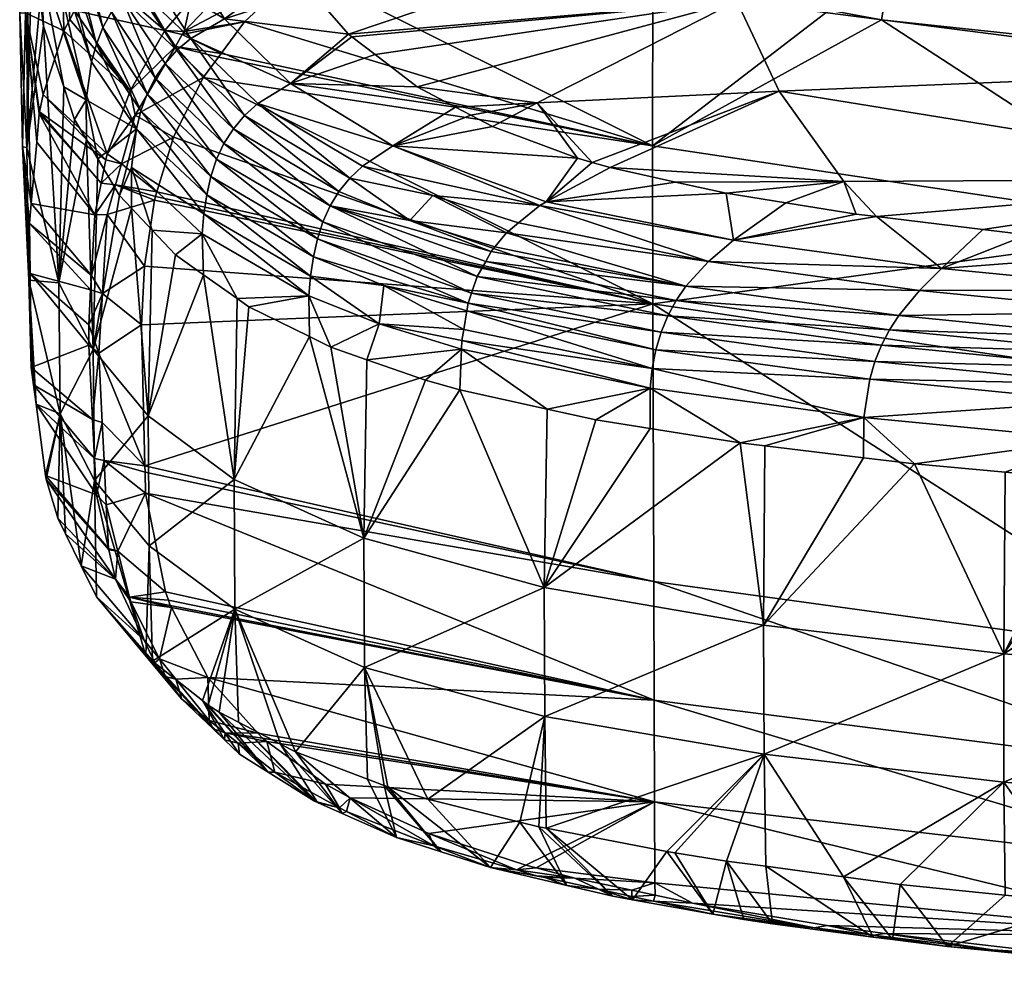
# Model space of a CAD drawing. Extents: x -0.062 to 0.062, y -0.087 to 0.004.
# Tile 1 of 256: x -0.062 to -0.039, y -0.087 to -0.064. Entities that reach past the tile are written whole.
import ezdxf

# ---------------------------------------------------------------- set-up
doc = ezdxf.new("R2010")
doc.units = 0
doc.layers.add('mesh', color=7, linetype='CONTINUOUS')

msp = doc.modelspace()

# ---------------------------------------------------------------- meshes
at = {"layer": 'mesh'}
mesh = msp.add_polyface(dxfattribs=at)
corners = [(-0.026848, -0.052405, -0.079492), (-0.026848, -0.066271, -0.069419), (-0.026848, -0.067676, -0.071712), (-0.026848, -0.069333, -0.076811), (-0.026848, -0.069544, -0.079492), (-0.026848, -0.068705, -0.074196), (-0.026848, -0.068705, -0.084789), (-0.026848, -0.067676, -0.087273), (-0.026848, -0.069333, -0.082174), (-0.026831, -0.066375, -0.069343), (-0.026831, -0.067791, -0.071653), (-0.026831, -0.068828, -0.074157), (-0.026831, -0.06946, -0.076791), (-0.026831, -0.069673, -0.079492), (-0.026831, -0.06946, -0.082194), (-0.026831, -0.068828, -0.084828), (-0.018392, -0.063733, 0.092376), (-0.028902, -0.062897, 0.092508), (-0.030201, -0.064166, 0.096352), (-0.026452, -0.060687, 0.085611), (-0.027241, -0.060629, 0.085701), (-0.026064, -0.060716, 0.085567), (-0.031774, -0.060283, 0.086433), (-0.041539, -0.064127, 0.100682), (-0.041291, -0.062692, 0.096652), (-0.042776, -0.063902, 0.100752), (-0.033933, -0.064944, 0.100428), (-0.031169, -0.065241, 0.100336), (-0.039342, -0.061508, 0.092728), (-0.036139, -0.059973, 0.087457), (-0.04166, -0.068791, 0.196511), (-0.039139, -0.069094, 0.197727), (-0.040118, -0.070019, 0.199449), (-0.045044, -0.069346, 0.196821), (-0.034946, -0.070526, 0.201429), (-0.034185, -0.069571, 0.199652), (-0.033424, -0.069639, 0.199929), (-0.038089, -0.06922, 0.198234), (-0.043962, -0.065819, 0.188842), (-0.032135, -0.065333, 0.190768), (-0.031127, -0.067898, 0.196562), (-0.030071, -0.069857, 0.200815), (-0.029054, -0.069923, 0.201084), (-0.042141, -0.068733, 0.19628), (-0.042428, -0.067963, 0.194424), (-0.044968, -0.063684, 0.183118), (-0.045601, -0.06158, 0.177319), (-0.033203, -0.06037, 0.178953), (-0.027994, -0.069992, 0.201365), (-0.019534, -0.067794, 0.197613), (-0.020568, -0.059608, 0.179818), (-0.033948, -0.069067, 0.112013), (-0.046966, -0.067111, 0.112512), (-0.02093, -0.070196, 0.11172), (-0.026848, -0.064524, -0.067374), (-0.026848, -0.066271, -0.089566), (-0.026848, -0.064524, -0.091611)]
mesh.append_faces([[corners[k] for k in face] for face in [(0, 1, 2, 2), (0, 3, 4, 4), (0, 5, 3, 3), (0, 6, 7, 7), (0, 8, 6, 6), (9, 2, 1, 1), (10, 5, 2, 2), (11, 3, 5, 5), (12, 4, 3, 3), (13, 8, 4, 4), (14, 6, 8, 8), (15, 7, 6, 6), (16, 17, 18, 18), (17, 19, 20, 20), (17, 21, 19, 19), (20, 22, 17, 17), (23, 24, 25, 25), (26, 27, 18, 18), (28, 17, 29, 29), (28, 18, 17, 17), (24, 18, 28, 28), (24, 26, 18, 18), (23, 26, 24, 24), (30, 31, 32, 32), (33, 30, 32, 32), (34, 35, 36, 36), (32, 37, 35, 35), (31, 37, 32, 32), (38, 39, 40, 40), (37, 40, 35, 35), (37, 31, 40, 40), (40, 36, 35, 35), (40, 41, 36, 36), (42, 41, 40, 40), (30, 43, 44, 44), (40, 44, 38, 38), (40, 30, 44, 44), (31, 30, 40, 40), (45, 46, 47, 47), (40, 48, 42, 42), (39, 49, 40, 40), (45, 39, 38, 38), (47, 39, 45, 45), (47, 50, 39, 39), (27, 26, 51, 51), (51, 23, 52, 52), (26, 23, 51, 51), (53, 27, 51, 51), (0, 54, 1, 1), (0, 55, 56, 56)]])
mesh = msp.add_polyface(dxfattribs=at)
corners = [(-0.052143, -0.060059, 0.095568), (-0.051234, -0.060856, 0.097047), (-0.050123, -0.060488, 0.095471), (-0.052366, -0.060118, 0.095826), (-0.05216, -0.061162, 0.09836), (-0.05372, -0.061911, 0.101372), (-0.05429, -0.06179, 0.10141), (-0.054859, -0.061668, 0.101448), (-0.05548, -0.061532, 0.10149), (-0.05517, -0.0616, 0.101469), (-0.041291, -0.062692, 0.096652), (-0.049809, -0.060414, 0.095116), (-0.049451, -0.060329, 0.094713), (-0.039342, -0.061508, 0.092728), (-0.04753, -0.060021, 0.092968), (-0.047049, -0.059944, 0.09253), (-0.046959, -0.063141, 0.100989), (-0.042776, -0.063902, 0.100752), (-0.050757, -0.066658, 0.188504), (-0.049697, -0.066095, 0.187452), (-0.048738, -0.067407, 0.191194), (-0.051271, -0.066386, 0.187547), (-0.044968, -0.063684, 0.183118), (-0.053536, -0.064953, 0.182518), (-0.054091, -0.064527, 0.181029), (-0.052543, -0.065714, 0.185178), (-0.051631, -0.066196, 0.186876), (-0.045601, -0.06158, 0.177319), (-0.055061, -0.063442, 0.177233), (-0.055504, -0.062932, 0.175448), (-0.054169, -0.064467, 0.18082), (-0.046207, -0.057507, 0.165636), (-0.056077, -0.061906, 0.17183), (-0.056547, -0.061064, 0.168863), (-0.043962, -0.065819, 0.188842), (-0.047968, -0.067628, 0.19201), (-0.048394, -0.067505, 0.191558), (-0.042428, -0.067963, 0.194424), (-0.055544, -0.065637, 0.183222), (-0.053119, -0.067116, 0.188534), (-0.04948, -0.068441, 0.193304), (-0.049636, -0.068525, 0.193437), (-0.053839, -0.067597, 0.189026), (-0.055313, -0.062942, 0.105435), (-0.05663, -0.064174, 0.110196), (-0.046966, -0.067111, 0.112512), (-0.057185, -0.064923, 0.113067), (-0.041539, -0.064127, 0.100682), (-0.046956, -0.07086, 0.124922), (-0.057611, -0.065498, 0.115274), (-0.053937, -0.062025, 0.101836)]
mesh.append_faces([[corners[k] for k in face] for face in [(0, 1, 2, 2), (3, 4, 1, 1), (3, 5, 4, 4), (6, 5, 3, 3), (3, 7, 6, 6), (8, 9, 3, 3), (2, 1, 10, 10), (10, 11, 2, 2), (10, 12, 11, 11), (13, 12, 10, 10), (13, 14, 12, 12), (15, 14, 13, 13), (16, 4, 5, 5), (16, 1, 4, 4), (17, 1, 16, 16), (17, 10, 1, 1), (18, 19, 20, 20), (18, 21, 19, 19), (22, 23, 24, 24), (22, 25, 23, 23), (19, 25, 22, 22), (19, 26, 25, 25), (21, 26, 19, 19), (27, 28, 29, 29), (27, 30, 28, 28), (31, 32, 33, 33), (29, 32, 27, 27), (34, 35, 36, 36), (34, 37, 35, 35), (22, 30, 27, 27), (24, 30, 22, 22), (19, 36, 20, 20), (19, 34, 36, 36), (22, 34, 19, 19), (38, 23, 25, 25), (39, 18, 20, 20), (39, 21, 18, 18), (26, 21, 39, 39), (40, 39, 20, 20), (41, 42, 39, 39), (38, 26, 39, 39), (25, 26, 38, 38), (43, 44, 45, 45), (44, 46, 45, 45), (45, 16, 43, 43), (45, 17, 16, 16), (47, 17, 45, 45), (48, 45, 49, 49), (16, 50, 43, 43), (5, 50, 16, 16)]])
mesh = msp.add_polyface(dxfattribs=at)
corners = [(-0.058106, -0.064478, 0.112393), (-0.05663, -0.064174, 0.110196), (-0.058065, -0.064408, 0.112124), (-0.058269, -0.064757, 0.113467), (-0.057185, -0.064923, 0.113067), (-0.061752, -0.061592, 0.154224), (-0.061661, -0.062275, 0.156622), (-0.061787, -0.067164, 0.155328), (-0.061473, -0.063676, 0.161547), (-0.061392, -0.064279, 0.163665), (-0.06098, -0.060812, 0.118134), (-0.060913, -0.06439, 0.119204), (-0.060771, -0.06412, 0.118155), (-0.061822, -0.063963, 0.130211), (-0.0614, -0.065899, 0.125051), (-0.060067, -0.05925, 0.112147), (-0.060165, -0.062965, 0.113678), (-0.0597, -0.062367, 0.11136), (-0.060661, -0.06391, 0.117342), (-0.061958, -0.06397, 0.143193), (-0.061777, -0.060399, 0.14998), (-0.061908, -0.060775, 0.131057), (-0.061913, -0.060808, 0.144041), (-0.059124, -0.061627, 0.108487), (-0.057402, -0.06305, 0.107334), (-0.057178, -0.062865, 0.10662), (-0.059368, -0.061942, 0.109708), (-0.057898, -0.063639, 0.109587), (-0.061464, -0.062791, 0.16177), (-0.060915, -0.065712, 0.168676), (-0.059786, -0.063942, 0.173059), (-0.05954, -0.063603, 0.172884), (-0.058751, -0.065506, 0.178725), (-0.060561, -0.060498, 0.161515), (-0.06014, -0.064706, 0.173305), (-0.061195, -0.061549, 0.161819), (-0.061028, -0.061173, 0.161748), (-0.060254, -0.065126, 0.173356), (-0.060381, -0.066025, 0.173294), (-0.061321, -0.061946, 0.161849), (-0.059985, -0.06431, 0.173203), (-0.060817, -0.060822, 0.161643), (-0.060262, -0.060202, 0.161376), (-0.059247, -0.063296, 0.172694), (-0.059922, -0.059934, 0.161238), (-0.058908, -0.06302, 0.172502), (-0.058232, -0.064849, 0.178329), (-0.058515, -0.065161, 0.178537), (-0.057901, -0.06457, 0.178115), (-0.057103, -0.064103, 0.177721), (-0.058103, -0.062559, 0.172164), (-0.05894, -0.065881, 0.178879), (-0.058519, -0.064377, 0.112412), (-0.059338, -0.065807, 0.11788)]
mesh.append_faces([[corners[k] for k in face] for face in [(0, 1, 2, 2), (3, 4, 0, 0), (5, 6, 7, 7), (7, 8, 9, 9), (10, 11, 12, 12), (13, 11, 10, 10), (13, 14, 11, 11), (15, 16, 17, 17), (10, 18, 16, 16), (12, 18, 10, 10), (19, 20, 5, 5), (21, 22, 19, 19), (13, 21, 19, 19), (10, 21, 13, 13), (23, 24, 25, 25), (26, 24, 23, 23), (26, 27, 24, 24), (17, 27, 26, 26), (28, 9, 8, 8), (28, 29, 9, 9), (30, 31, 32, 32), (33, 31, 30, 30), (34, 35, 36, 36), (34, 37, 35, 35), (38, 28, 39, 39), (38, 29, 28, 28), (37, 39, 35, 35), (37, 38, 39, 39), (8, 6, 28, 28), (36, 40, 34, 34), (36, 41, 40, 40), (42, 43, 31, 31), (44, 45, 43, 43), (31, 46, 47, 47), (43, 46, 31, 31), (43, 48, 46, 46), (45, 48, 43, 43), (45, 49, 48, 48), (50, 49, 45, 45), (30, 40, 41, 41), (51, 40, 30, 30), (0, 52, 3, 3), (2, 52, 0, 0), (2, 27, 52, 52), (17, 52, 27, 27), (16, 52, 17, 17), (18, 52, 16, 16), (18, 53, 52, 52), (12, 53, 18, 18), (11, 53, 12, 12)]])
mesh = msp.add_polyface(dxfattribs=at)
corners = [(-0.052366, -0.060118, 0.095826), (-0.05517, -0.0616, 0.101469), (-0.054859, -0.061668, 0.101448), (-0.056712, -0.062979, 0.106595), (-0.055313, -0.062942, 0.105435), (-0.056668, -0.062933, 0.106414), (-0.058065, -0.064408, 0.112124), (-0.05663, -0.064174, 0.110196), (-0.058106, -0.064478, 0.112393), (-0.057185, -0.064923, 0.113067), (-0.058269, -0.064757, 0.113467), (-0.057249, -0.065011, 0.113403), (-0.057178, -0.062865, 0.10662), (-0.056828, -0.062575, 0.105506), (-0.055922, -0.061825, 0.102622), (-0.05548, -0.061532, 0.10149), (-0.057898, -0.063639, 0.109587), (-0.057402, -0.06305, 0.107334), (-0.056176, -0.060666, 0.101429), (-0.057725, -0.060383, 0.103643), (-0.056524, -0.060233, 0.101398), (-0.054393, -0.068194, 0.189454), (-0.056896, -0.066707, 0.184108), (-0.056628, -0.066393, 0.183895), (-0.058515, -0.065161, 0.178537), (-0.057118, -0.067055, 0.184297), (-0.055544, -0.065637, 0.183222), (-0.054091, -0.064527, 0.181029), (-0.053536, -0.064953, 0.182518), (-0.054169, -0.064467, 0.18082), (-0.055504, -0.062932, 0.175448), (-0.055061, -0.063442, 0.177233), (-0.057103, -0.064103, 0.177721), (-0.056312, -0.06611, 0.183668), (-0.053839, -0.067597, 0.189026), (-0.054138, -0.06788, 0.189252), (-0.053119, -0.067116, 0.188534), (-0.058232, -0.064849, 0.178329), (-0.057901, -0.06457, 0.178115), (-0.058751, -0.065506, 0.178725), (-0.057294, -0.067433, 0.184447), (-0.058103, -0.062559, 0.172164), (-0.056077, -0.061906, 0.17183), (-0.056547, -0.061064, 0.168863), (-0.059133, -0.059483, 0.161013), (-0.046966, -0.067111, 0.112512), (-0.057611, -0.065498, 0.115274), (-0.046956, -0.07086, 0.124922), (-0.058314, -0.066909, 0.120665), (-0.053937, -0.062025, 0.101836), (-0.05372, -0.061911, 0.101372), (-0.05429, -0.06179, 0.10141), (-0.058257, -0.060856, 0.105484)]
mesh.append_faces([[corners[k] for k in face] for face in [(0, 1, 2, 2), (3, 4, 5, 5), (6, 4, 3, 3), (6, 7, 4, 4), (8, 9, 7, 7), (10, 11, 9, 9), (12, 3, 5, 5), (5, 2, 1, 1), (5, 13, 12, 12), (5, 14, 13, 13), (1, 14, 5, 5), (1, 15, 14, 14), (3, 16, 6, 6), (3, 17, 16, 16), (12, 17, 3, 3), (14, 15, 18, 18), (19, 18, 20, 20), (19, 14, 18, 18), (21, 22, 23, 23), (24, 22, 25, 25), (26, 27, 28, 28), (29, 27, 26, 26), (30, 31, 32, 32), (33, 34, 35, 35), (33, 36, 34, 34), (26, 36, 33, 33), (37, 23, 22, 22), (23, 35, 21, 21), (23, 33, 35, 35), (38, 33, 23, 23), (38, 26, 33, 33), (32, 26, 38, 38), (32, 29, 26, 26), (31, 29, 32, 32), (39, 25, 40, 40), (41, 30, 32, 32), (42, 30, 41, 41), (41, 43, 42, 42), (41, 44, 43, 43), (18, 15, 0, 0), (45, 11, 46, 46), (45, 9, 11, 11), (47, 46, 48, 48), (49, 50, 51, 51), (2, 49, 51, 51), (5, 49, 2, 2), (5, 4, 49, 49), (52, 14, 19, 19), (52, 13, 14, 14), (52, 12, 13, 13)]])
mesh = msp.add_polyface(dxfattribs=at)
corners = [(-0.059222, -0.066391, 0.119759), (-0.057611, -0.065498, 0.115274), (-0.058269, -0.064757, 0.113467), (-0.058314, -0.066909, 0.120665), (-0.059547, -0.067537, 0.124159), (-0.058706, -0.068201, 0.125596), (-0.057249, -0.065011, 0.113403), (-0.059886, -0.0673, 0.123592), (-0.059915, -0.067444, 0.124143), (-0.061958, -0.06397, 0.143193), (-0.061752, -0.061592, 0.154224), (-0.061787, -0.067164, 0.155328), (-0.061029, -0.070357, 0.16746), (-0.060915, -0.065712, 0.168676), (-0.060657, -0.066488, 0.171386), (-0.061392, -0.064279, 0.163665), (-0.061661, -0.062275, 0.156622), (-0.061473, -0.063676, 0.161547), (-0.060374, -0.066966, 0.173054), (-0.061687, -0.068482, 0.135073), (-0.061822, -0.063963, 0.130211), (-0.061894, -0.067131, 0.142345), (-0.061495, -0.066348, 0.126789), (-0.061486, -0.066305, 0.126624), (-0.061556, -0.067023, 0.12941), (-0.0614, -0.065899, 0.125051), (-0.060913, -0.06439, 0.119204), (-0.060027, -0.067996, 0.126253), (-0.060179, -0.068748, 0.129133), (-0.060381, -0.066025, 0.173294), (-0.060104, -0.067423, 0.174651), (-0.05894, -0.065881, 0.178879), (-0.057294, -0.067433, 0.184447), (-0.057429, -0.067839, 0.184551), (-0.058751, -0.065506, 0.178725), (-0.059786, -0.063942, 0.173059), (-0.059591, -0.068291, 0.177679), (-0.059192, -0.066713, 0.179043), (-0.059309, -0.067631, 0.178983), (-0.060254, -0.065126, 0.173356), (-0.06014, -0.064706, 0.173305), (-0.059085, -0.066284, 0.178988), (-0.057526, -0.068272, 0.1846), (-0.059985, -0.06431, 0.173203), (-0.058232, -0.064849, 0.178329), (-0.056896, -0.066707, 0.184108), (-0.058515, -0.065161, 0.178537), (-0.057901, -0.06457, 0.178115), (-0.056628, -0.066393, 0.183895), (-0.057118, -0.067055, 0.184297), (-0.05954, -0.063603, 0.172884), (-0.059338, -0.065807, 0.11788), (-0.058519, -0.064377, 0.112412)]
mesh.append_faces([[corners[k] for k in face] for face in [(0, 1, 2, 2), (0, 3, 1, 1), (4, 3, 0, 0), (4, 5, 3, 3), (1, 6, 2, 2), (7, 4, 0, 0), (7, 8, 4, 4), (9, 10, 11, 11), (12, 13, 14, 14), (12, 15, 13, 13), (16, 17, 11, 11), (18, 12, 14, 14), (19, 20, 21, 21), (20, 22, 23, 23), (20, 24, 22, 22), (19, 24, 20, 20), (23, 25, 20, 20), (21, 9, 11, 11), (20, 9, 21, 21), (25, 7, 26, 26), (25, 8, 7, 7), (23, 8, 25, 25), (23, 27, 8, 8), (22, 27, 23, 23), (24, 28, 22, 22), (29, 18, 14, 14), (29, 30, 18, 18), (31, 32, 33, 33), (31, 34, 32, 32), (35, 34, 31, 31), (36, 37, 38, 38), (37, 39, 40, 40), (14, 13, 29, 29), (37, 29, 39, 39), (37, 30, 29, 29), (36, 30, 37, 37), (37, 41, 42, 42), (40, 41, 37, 37), (40, 43, 41, 41), (44, 45, 46, 46), (47, 48, 44, 44), (34, 46, 49, 49), (50, 46, 34, 34), (31, 41, 43, 43), (33, 41, 31, 31), (33, 42, 41, 41), (0, 51, 7, 7), (2, 51, 0, 0), (2, 52, 51, 51), (26, 7, 51, 51)]])
mesh = msp.add_polyface(dxfattribs=at)
corners = [(-0.058993, -0.074697, 0.150667), (-0.060081, -0.072031, 0.141452), (-0.060003, -0.073674, 0.147837), (-0.059072, -0.071357, 0.137682), (-0.059998, -0.070611, 0.135985), (-0.059888, -0.068743, 0.128792), (-0.060258, -0.070183, 0.134641), (-0.060179, -0.068748, 0.129133), (-0.059689, -0.068039, 0.126089), (-0.060027, -0.067996, 0.126253), (-0.059547, -0.067537, 0.124159), (-0.059915, -0.067444, 0.124143), (-0.060322, -0.071358, 0.139149), (-0.060277, -0.070527, 0.135961), (-0.060185, -0.074527, 0.151406), (-0.05996, -0.074574, 0.151337), (-0.060231, -0.073597, 0.147804), (-0.06032, -0.071835, 0.140985), (-0.06174, -0.0703, 0.154482), (-0.061569, -0.073236, 0.153678), (-0.06163, -0.07278, 0.15188), (-0.061787, -0.067164, 0.155328), (-0.061392, -0.064279, 0.163665), (-0.061029, -0.070357, 0.16746), (-0.060374, -0.066966, 0.173054), (-0.060214, -0.071943, 0.173487), (-0.060104, -0.067423, 0.174651), (-0.059591, -0.068291, 0.177679), (-0.060186, -0.075042, 0.172637), (-0.060501, -0.077064, 0.168812), (-0.060996, -0.073467, 0.166608), (-0.061057, -0.075935, 0.164336), (-0.061332, -0.075011, 0.160679), (-0.061343, -0.074925, 0.160337), (-0.061894, -0.067131, 0.142345), (-0.061729, -0.068956, 0.136914), (-0.061687, -0.068482, 0.135073), (-0.061714, -0.070139, 0.141539), (-0.061685, -0.072367, 0.150253), (-0.060142, -0.075382, 0.154717), (-0.061495, -0.066348, 0.126789), (-0.061556, -0.067023, 0.12941)]
mesh.append_faces([[corners[k] for k in face] for face in [(0, 1, 2, 2), (3, 4, 1, 1), (5, 6, 4, 4), (5, 7, 6, 6), (8, 7, 5, 5), (8, 9, 7, 7), (10, 11, 9, 9), (4, 12, 1, 1), (4, 13, 12, 12), (6, 13, 4, 4), (2, 14, 15, 15), (2, 16, 14, 14), (1, 16, 2, 2), (1, 17, 16, 16), (12, 17, 1, 1), (18, 19, 20, 20), (21, 22, 23, 23), (24, 25, 23, 23), (26, 25, 24, 24), (26, 27, 25, 25), (28, 29, 30, 30), (30, 31, 32, 32), (30, 19, 18, 18), (30, 33, 19, 19), (32, 33, 30, 30), (34, 35, 36, 36), (34, 37, 35, 35), (18, 37, 34, 34), (18, 38, 37, 37), (20, 38, 18, 18), (30, 25, 28, 28), (30, 23, 25, 25), (18, 23, 30, 30), (18, 21, 23, 23), (34, 21, 18, 18), (36, 6, 7, 7), (35, 6, 36, 36), (35, 13, 6, 6), (37, 13, 35, 35), (37, 12, 13, 13), (37, 17, 12, 12), (38, 17, 37, 37), (38, 16, 17, 17), (20, 16, 38, 38), (20, 14, 16, 16), (19, 14, 20, 20), (19, 39, 14, 14), (33, 39, 19, 19), (40, 7, 9, 9), (41, 36, 7, 7)]])
mesh = msp.add_polyface(dxfattribs=at)
corners = [(-0.05996, -0.074574, 0.151337), (-0.058989, -0.074851, 0.151267), (-0.058993, -0.074697, 0.150667), (-0.060003, -0.073674, 0.147837), (-0.059072, -0.071357, 0.137682), (-0.060081, -0.072031, 0.141452), (-0.059001, -0.069966, 0.132343), (-0.059998, -0.070611, 0.135985), (-0.059888, -0.068743, 0.128792), (-0.058767, -0.0684, 0.126358), (-0.059689, -0.068039, 0.126089), (-0.058706, -0.068201, 0.125596), (-0.059547, -0.067537, 0.124159), (-0.05874, -0.068312, 0.12602), (-0.060027, -0.067996, 0.126253), (-0.058914, -0.07351, 0.179443), (-0.058817, -0.069113, 0.180564), (-0.05827, -0.069694, 0.182603), (-0.059307, -0.068593, 0.178739), (-0.060214, -0.071943, 0.173487), (-0.059591, -0.068291, 0.177679), (-0.057604, -0.070167, 0.184276), (-0.056877, -0.075021, 0.185184), (-0.056809, -0.070731, 0.186274), (-0.056529, -0.070929, 0.186977), (-0.055093, -0.071635, 0.189521), (-0.060186, -0.075042, 0.172637), (-0.054604, -0.068539, 0.189623), (-0.056896, -0.066707, 0.184108), (-0.054393, -0.068194, 0.189454), (-0.057634, -0.0692, 0.184533), (-0.055104, -0.07067, 0.189773), (-0.054587, -0.071884, 0.190416), (-0.059309, -0.067631, 0.178983), (-0.057118, -0.067055, 0.184297), (-0.054774, -0.068914, 0.18975), (-0.057429, -0.067839, 0.184551), (-0.054904, -0.069318, 0.18983), (-0.054999, -0.069747, 0.18986), (-0.057294, -0.067433, 0.184447), (-0.057592, -0.068727, 0.184593), (-0.059192, -0.066713, 0.179043), (-0.055064, -0.0702, 0.189839), (-0.057526, -0.068272, 0.1846), (-0.053334, -0.07042, 0.192285), (-0.046956, -0.07086, 0.124922)]
mesh.append_faces([[corners[k] for k in face] for face in [(0, 1, 2, 2), (2, 3, 0, 0), (4, 5, 2, 2), (6, 7, 4, 4), (6, 8, 7, 7), (9, 8, 6, 6), (9, 10, 8, 8), (10, 11, 12, 12), (10, 13, 11, 11), (9, 13, 10, 10), (12, 14, 10, 10), (15, 16, 17, 17), (15, 18, 16, 16), (19, 18, 15, 15), (19, 20, 18, 18), (21, 15, 17, 17), (21, 22, 15, 15), (23, 22, 21, 21), (22, 24, 25, 25), (23, 24, 22, 22), (26, 19, 15, 15), (27, 28, 29, 29), (23, 21, 30, 30), (31, 24, 23, 23), (31, 25, 24, 24), (32, 25, 31, 31), (33, 18, 20, 20), (33, 16, 18, 18), (30, 16, 33, 33), (30, 17, 16, 16), (21, 17, 30, 30), (34, 27, 35, 35), (34, 28, 27, 27), (36, 37, 38, 38), (36, 39, 37, 37), (30, 31, 23, 23), (30, 40, 31, 31), (33, 40, 30, 30), (33, 41, 40, 40), (40, 42, 31, 31), (40, 43, 42, 42), (41, 43, 40, 40), (39, 35, 37, 37), (39, 34, 35, 35), (38, 43, 36, 36), (38, 42, 43, 43), (44, 42, 38, 38), (45, 4, 2, 2), (45, 9, 6, 6), (45, 13, 9, 9)]])
mesh = msp.add_polyface(dxfattribs=at)
corners = [(-0.053806, -0.076415, 0.19048), (-0.054587, -0.071884, 0.190416), (-0.053732, -0.072184, 0.191522), (-0.055093, -0.071635, 0.189521), (-0.04953, -0.077581, 0.194915), (-0.051532, -0.072898, 0.194171), (-0.04946, -0.073354, 0.195929), (-0.052346, -0.072671, 0.193315), (-0.051332, -0.070844, 0.194515), (-0.046885, -0.071949, 0.198103), (-0.051362, -0.071021, 0.194498), (-0.05125, -0.070604, 0.194496), (-0.046762, -0.071531, 0.198107), (-0.051116, -0.070214, 0.194467), (-0.046601, -0.07114, 0.198067), (-0.050914, -0.069851, 0.194361), (-0.046403, -0.070778, 0.197978), (-0.050785, -0.06962, 0.194293), (-0.046174, -0.070443, 0.197841), (-0.051489, -0.071929, 0.194385), (-0.05148, -0.071726, 0.194429), (-0.047022, -0.072856, 0.197984), (-0.051436, -0.071466, 0.194455), (-0.046971, -0.072392, 0.19806), (-0.053444, -0.071336, 0.192185), (-0.052714, -0.068883, 0.191942), (-0.050696, -0.069511, 0.194233), (-0.054604, -0.068539, 0.189623), (-0.054774, -0.068914, 0.18975), (-0.053334, -0.07042, 0.192285), (-0.054999, -0.069747, 0.18986), (-0.054904, -0.069318, 0.18983), (-0.055104, -0.07067, 0.189773), (-0.055064, -0.0702, 0.189839), (-0.052168, -0.068289, 0.191529), (-0.050139, -0.068941, 0.193828), (-0.050421, -0.069176, 0.194048), (-0.049636, -0.068525, 0.193437), (-0.053119, -0.067116, 0.188534), (-0.04948, -0.068441, 0.193304), (-0.053839, -0.067597, 0.189026), (-0.054138, -0.06788, 0.189252), (-0.054393, -0.068194, 0.189454), (-0.058314, -0.066909, 0.120665), (-0.058706, -0.068201, 0.125596), (-0.046956, -0.07086, 0.124922), (-0.058993, -0.074697, 0.150667), (-0.046935, -0.077435, 0.149973), (-0.059001, -0.069966, 0.132343), (-0.059072, -0.071357, 0.137682), (-0.05874, -0.068312, 0.12602)]
mesh.append_faces([[corners[k] for k in face] for face in [(0, 1, 2, 2), (0, 3, 1, 1), (4, 5, 6, 6), (0, 5, 4, 4), (0, 7, 5, 5), (2, 7, 0, 0), (8, 9, 10, 10), (11, 12, 8, 8), (13, 14, 11, 11), (15, 16, 13, 13), (17, 18, 15, 15), (19, 6, 5, 5), (20, 21, 19, 19), (22, 23, 20, 20), (24, 2, 1, 1), (19, 5, 7, 7), (25, 26, 17, 17), (27, 15, 13, 13), (28, 13, 11, 11), (28, 27, 13, 13), (29, 10, 22, 22), (29, 8, 10, 10), (30, 8, 29, 29), (30, 31, 8, 8), (19, 24, 20, 20), (19, 2, 24, 24), (7, 2, 19, 19), (32, 24, 1, 1), (32, 33, 24, 24), (34, 35, 36, 36), (34, 37, 35, 35), (37, 38, 39, 39), (34, 40, 37, 37), (25, 36, 26, 26), (25, 34, 36, 36), (41, 34, 25, 25), (41, 40, 34, 34), (27, 17, 15, 15), (27, 25, 17, 17), (42, 25, 27, 27), (42, 41, 25, 25), (31, 11, 8, 8), (31, 28, 11, 11), (29, 24, 33, 33), (22, 24, 29, 29), (22, 20, 24, 24), (43, 44, 45, 45), (45, 46, 47, 47), (48, 49, 45, 45), (44, 50, 45, 45)]])
mesh = msp.add_polyface(dxfattribs=at)
corners = [(-0.04953, -0.077581, 0.194915), (-0.04946, -0.073354, 0.195929), (-0.048308, -0.073607, 0.196906), (-0.047022, -0.073813, 0.197723), (-0.044888, -0.074154, 0.199078), (-0.04948, -0.068441, 0.193304), (-0.047968, -0.067628, 0.19201), (-0.04642, -0.067971, 0.193318), (-0.051362, -0.071021, 0.194498), (-0.046885, -0.071949, 0.198103), (-0.046971, -0.072392, 0.19806), (-0.047022, -0.072856, 0.197984), (-0.041954, -0.073549, 0.200759), (-0.044305, -0.074224, 0.199363), (-0.041961, -0.074506, 0.200508), (-0.051332, -0.070844, 0.194515), (-0.046762, -0.071531, 0.198107), (-0.05125, -0.070604, 0.194496), (-0.046601, -0.07114, 0.198067), (-0.051116, -0.070214, 0.194467), (-0.046403, -0.070778, 0.197978), (-0.050914, -0.069851, 0.194361), (-0.046174, -0.070443, 0.197841), (-0.051489, -0.071929, 0.194385), (-0.05148, -0.071726, 0.194429), (-0.051436, -0.071466, 0.194455), (-0.045044, -0.069346, 0.196821), (-0.043806, -0.068465, 0.195227), (-0.042141, -0.068733, 0.19628), (-0.045222, -0.068237, 0.194331), (-0.049636, -0.068525, 0.193437), (-0.045639, -0.069852, 0.19742), (-0.050139, -0.068941, 0.193828), (-0.050421, -0.069176, 0.194048), (-0.050696, -0.069511, 0.194233), (-0.050785, -0.06962, 0.194293), (-0.041818, -0.072643, 0.200868), (-0.041696, -0.072226, 0.200864), (-0.041538, -0.071836, 0.200814), (-0.041346, -0.071473, 0.200713), (-0.041128, -0.071138, 0.20056), (-0.040636, -0.070539, 0.200099), (-0.040118, -0.070019, 0.199449), (-0.04166, -0.068791, 0.196511), (-0.042428, -0.067963, 0.194424), (-0.048394, -0.067505, 0.191558), (-0.048738, -0.067407, 0.191194), (-0.033948, -0.069067, 0.112013), (-0.046966, -0.067111, 0.112512), (-0.046956, -0.07086, 0.124922), (-0.033917, -0.079233, 0.149513), (-0.046935, -0.077435, 0.149973)]
mesh.append_faces([[corners[k] for k in face] for face in [(0, 1, 2, 2), (0, 3, 4, 4), (2, 3, 0, 0), (5, 6, 7, 7), (8, 9, 10, 10), (11, 3, 2, 2), (12, 13, 4, 4), (12, 14, 13, 13), (1, 11, 2, 2), (15, 16, 9, 9), (17, 18, 16, 16), (19, 20, 18, 18), (21, 22, 20, 20), (23, 11, 1, 1), (24, 10, 11, 11), (25, 8, 10, 10), (26, 27, 28, 28), (26, 29, 27, 27), (29, 5, 7, 7), (26, 5, 29, 29), (26, 30, 5, 5), (31, 30, 26, 26), (31, 32, 30, 30), (31, 33, 32, 32), (22, 33, 31, 31), (22, 34, 33, 33), (35, 34, 22, 22), (11, 4, 3, 3), (11, 12, 4, 4), (10, 12, 11, 11), (10, 36, 12, 12), (9, 36, 10, 10), (9, 37, 36, 36), (16, 37, 9, 9), (16, 38, 37, 37), (18, 38, 16, 16), (18, 39, 38, 38), (20, 39, 18, 18), (22, 40, 20, 20), (31, 41, 22, 22), (26, 42, 31, 31), (28, 43, 26, 26), (44, 7, 6, 6), (44, 29, 7, 7), (44, 27, 29, 29), (44, 28, 27, 27), (45, 6, 5, 5), (5, 46, 45, 45), (47, 48, 49, 49), (50, 49, 51, 51)]])
mesh = msp.add_polyface(dxfattribs=at)
corners = [(-0.038643, -0.079149, 0.200873), (-0.038606, -0.074845, 0.201895), (-0.036573, -0.075028, 0.20265), (-0.04076, -0.074651, 0.201094), (-0.044331, -0.078477, 0.198318), (-0.041961, -0.074506, 0.200508), (-0.032688, -0.079646, 0.202764), (-0.032662, -0.075301, 0.203787), (-0.030983, -0.075411, 0.204246), (-0.0359, -0.075089, 0.2029), (-0.044321, -0.081527, 0.197456), (-0.030969, -0.074461, 0.204468), (-0.036558, -0.074072, 0.202878), (-0.041954, -0.073549, 0.200759), (-0.036433, -0.07317, 0.202974), (-0.041818, -0.072643, 0.200868), (-0.036321, -0.072754, 0.20296), (-0.041696, -0.072226, 0.200864), (-0.036177, -0.072364, 0.202897), (-0.041538, -0.071836, 0.200814), (-0.036005, -0.072, 0.202781), (-0.041346, -0.071473, 0.200713), (-0.03581, -0.071663, 0.202612), (-0.041128, -0.071138, 0.20056), (-0.035381, -0.071057, 0.202116), (-0.040636, -0.070539, 0.200099), (-0.034946, -0.070526, 0.201429), (-0.040118, -0.070019, 0.199449), (-0.046403, -0.070778, 0.197978), (-0.046174, -0.070443, 0.197841), (-0.045639, -0.069852, 0.19742), (-0.033424, -0.069639, 0.199929), (-0.030071, -0.069857, 0.200815), (-0.034185, -0.069571, 0.199652), (-0.029631, -0.070901, 0.202902), (-0.02998, -0.071442, 0.203615), (-0.030335, -0.072054, 0.20414), (-0.030498, -0.072394, 0.204323), (-0.030644, -0.072758, 0.204452), (-0.030766, -0.073148, 0.204527), (-0.030862, -0.073564, 0.20455), (-0.033938, -0.072795, 0.124428), (-0.046956, -0.07086, 0.124922), (-0.033917, -0.079233, 0.149513), (-0.033948, -0.069067, 0.112013)]
mesh.append_faces([[corners[k] for k in face] for face in [(0, 1, 2, 2), (0, 3, 1, 1), (4, 3, 0, 0), (4, 5, 3, 3), (6, 7, 8, 8), (0, 7, 6, 6), (0, 9, 7, 7), (2, 9, 0, 0), (10, 4, 0, 0), (11, 8, 7, 7), (12, 1, 3, 3), (12, 2, 1, 1), (9, 2, 12, 12), (3, 5, 13, 13), (13, 12, 3, 3), (13, 14, 12, 12), (15, 14, 13, 13), (15, 16, 14, 14), (17, 16, 15, 15), (17, 18, 16, 16), (19, 18, 17, 17), (19, 20, 18, 18), (21, 20, 19, 19), (21, 22, 20, 20), (23, 22, 21, 21), (23, 24, 22, 22), (25, 24, 23, 23), (25, 26, 24, 24), (27, 26, 25, 25), (28, 23, 21, 21), (29, 25, 23, 23), (30, 27, 25, 25), (26, 31, 32, 32), (27, 33, 26, 26), (34, 24, 26, 26), (35, 22, 24, 24), (36, 20, 22, 22), (37, 20, 36, 36), (37, 18, 20, 20), (38, 18, 37, 37), (38, 16, 18, 18), (39, 16, 38, 38), (39, 14, 16, 16), (40, 14, 39, 39), (40, 12, 14, 14), (11, 12, 40, 40), (11, 9, 12, 12), (7, 9, 11, 11), (41, 42, 43, 43), (41, 44, 42, 42)]])
mesh = msp.add_polyface(dxfattribs=at)
corners = [(-0.059355, -0.077806, 0.163968), (-0.058365, -0.078054, 0.163906), (-0.058389, -0.078009, 0.163725), (-0.059326, -0.07792, 0.164413), (-0.058649, -0.079268, 0.169711), (-0.05996, -0.074574, 0.151337), (-0.058978, -0.075344, 0.153183), (-0.058989, -0.074851, 0.151267), (-0.05991, -0.075625, 0.155421), (-0.059631, -0.076722, 0.15972), (-0.058503, -0.077684, 0.162433), (-0.058434, -0.077881, 0.163217), (-0.059847, -0.076686, 0.159799), (-0.059691, -0.077382, 0.162509), (-0.059854, -0.076656, 0.159679), (-0.060142, -0.075382, 0.154717), (-0.060185, -0.074527, 0.151406), (-0.059007, -0.078827, 0.168171), (-0.056877, -0.075021, 0.185184), (-0.055093, -0.071635, 0.189521), (-0.053806, -0.076415, 0.19048), (-0.056859, -0.078096, 0.184327), (-0.058815, -0.079326, 0.177791), (-0.058891, -0.076597, 0.17859), (-0.060186, -0.075042, 0.172637), (-0.060138, -0.077801, 0.171737), (-0.060501, -0.077064, 0.168812), (-0.060996, -0.073467, 0.166608), (-0.060875, -0.076305, 0.1658), (-0.061057, -0.075935, 0.164336), (-0.053791, -0.07948, 0.189622), (-0.058914, -0.07351, 0.179443), (-0.058514, -0.079688, 0.171548), (-0.058753, -0.079363, 0.170272), (-0.061332, -0.075011, 0.160679), (-0.061343, -0.074925, 0.160337), (-0.046935, -0.077435, 0.149973), (-0.058993, -0.074697, 0.150667), (-0.046925, -0.080247, 0.162617), (-0.057504, -0.079711, 0.170506), (-0.058969, -0.079202, 0.177299)]
mesh.append_faces([[corners[k] for k in face] for face in [(0, 1, 2, 2), (1, 3, 4, 4), (0, 3, 1, 1), (5, 6, 7, 7), (8, 6, 5, 5), (9, 6, 8, 8), (9, 10, 6, 6), (0, 10, 9, 9), (0, 11, 10, 10), (2, 11, 0, 0), (9, 12, 13, 13), (9, 14, 12, 12), (8, 14, 9, 9), (8, 15, 14, 14), (5, 15, 8, 8), (5, 16, 15, 15), (13, 0, 9, 9), (13, 3, 0, 0), (17, 3, 13, 13), (17, 4, 3, 3), (18, 19, 20, 20), (21, 22, 23, 23), (24, 25, 26, 26), (27, 28, 29, 29), (26, 28, 27, 27), (21, 20, 30, 30), (21, 18, 20, 20), (23, 18, 21, 21), (23, 31, 18, 18), (24, 31, 23, 23), (32, 33, 25, 25), (34, 12, 35, 35), (34, 13, 12, 12), (29, 13, 34, 34), (17, 25, 33, 33), (17, 26, 25, 25), (13, 26, 17, 17), (13, 28, 26, 26), (29, 28, 13, 13), (35, 14, 15, 15), (12, 14, 35, 35), (36, 37, 7, 7), (6, 36, 7, 7), (10, 38, 6, 6), (39, 38, 1, 1), (38, 2, 1, 1), (38, 11, 2, 2), (23, 40, 24, 24), (22, 40, 23, 23), (40, 25, 24, 24)]])
mesh = msp.add_polyface(dxfattribs=at)
corners = [(-0.046015, -0.085059, 0.191463), (-0.043127, -0.085644, 0.194392), (-0.042822, -0.085587, 0.193421), (-0.04694, -0.085015, 0.192035), (-0.046903, -0.08487, 0.190754), (-0.047452, -0.084903, 0.191613), (-0.047453, -0.084752, 0.190315), (-0.048241, -0.084731, 0.190964), (-0.047906, -0.084899, 0.191987), (-0.047437, -0.084982, 0.192302), (-0.048997, -0.084643, 0.191007), (-0.049513, -0.084454, 0.189918), (-0.045538, -0.085319, 0.193581), (-0.044802, -0.08545, 0.194076), (-0.044124, -0.085553, 0.194468), (-0.041733, -0.085864, 0.195638), (-0.044888, -0.074154, 0.199078), (-0.044305, -0.074224, 0.199363), (-0.044331, -0.078477, 0.198318), (-0.04953, -0.077581, 0.194915), (-0.041961, -0.074506, 0.200508), (-0.044321, -0.081527, 0.197456), (-0.045212, -0.084063, 0.196133), (-0.046432, -0.083866, 0.195403), (-0.044277, -0.084188, 0.196596), (-0.042435, -0.084436, 0.197509), (-0.049483, -0.083287, 0.193239), (-0.049518, -0.080638, 0.194054), (-0.046623, -0.083835, 0.195289), (-0.04966, -0.083253, 0.193112), (-0.046915, -0.08266, 0.175361), (-0.049718, -0.084225, 0.188319), (-0.046905, -0.08458, 0.188228), (-0.049966, -0.08416, 0.188069), (-0.033887, -0.085839, 0.187902), (-0.033897, -0.084162, 0.174975), (-0.046925, -0.080247, 0.162617), (-0.033907, -0.081919, 0.162188), (-0.046935, -0.077435, 0.149973), (-0.048804, -0.084465, 0.189237)]
mesh.append_faces([[corners[k] for k in face] for face in [(0, 1, 2, 2), (0, 3, 1, 1), (4, 3, 0, 0), (4, 5, 3, 3), (6, 5, 4, 4), (6, 7, 5, 5), (7, 8, 9, 9), (7, 10, 8, 8), (11, 10, 7, 7), (9, 5, 7, 7), (9, 3, 5, 5), (12, 3, 9, 9), (12, 1, 3, 3), (13, 1, 12, 12), (1, 14, 15, 15), (13, 14, 1, 1), (16, 17, 18, 18), (19, 16, 18, 18), (17, 20, 18, 18), (21, 22, 23, 23), (21, 24, 22, 22), (25, 24, 21, 21), (21, 26, 27, 27), (21, 28, 26, 26), (23, 28, 21, 21), (27, 18, 21, 21), (27, 19, 18, 18), (22, 13, 12, 12), (22, 14, 13, 13), (24, 14, 22, 22), (24, 15, 14, 14), (25, 15, 24, 24), (12, 23, 22, 22), (12, 28, 23, 23), (9, 28, 12, 12), (9, 26, 28, 28), (8, 26, 9, 9), (10, 29, 8, 8), (30, 31, 32, 32), (30, 33, 31, 31), (32, 4, 0, 0), (32, 6, 4, 4), (34, 32, 0, 0), (34, 30, 32, 32), (35, 36, 30, 30), (37, 38, 36, 36), (39, 7, 6, 6), (39, 11, 7, 7), (32, 39, 6, 6), (31, 39, 32, 32)]])
mesh = msp.add_polyface(dxfattribs=at)
corners = [(-0.054711, -0.082239, 0.180557), (-0.054378, -0.082799, 0.18353), (-0.05413, -0.082568, 0.181859), (-0.052265, -0.083408, 0.185156), (-0.050185, -0.084274, 0.189225), (-0.049966, -0.08416, 0.188069), (-0.052149, -0.083703, 0.187031), (-0.054216, -0.082888, 0.183879), (-0.049718, -0.084225, 0.188319), (-0.05432, -0.082935, 0.184344), (-0.053029, -0.083504, 0.186581), (-0.051968, -0.083843, 0.187909), (-0.049518, -0.080638, 0.194054), (-0.049483, -0.083287, 0.193239), (-0.04966, -0.083253, 0.193112), (-0.053323, -0.082273, 0.189377), (-0.053714, -0.082125, 0.188802), (-0.053791, -0.07948, 0.189622), (-0.053232, -0.082308, 0.189511), (-0.05229, -0.082596, 0.190621), (-0.050105, -0.083141, 0.192691), (-0.055421, -0.081478, 0.186284), (-0.04953, -0.077581, 0.194915), (-0.053806, -0.076415, 0.19048), (-0.047906, -0.084899, 0.191987), (-0.048997, -0.084643, 0.191007), (-0.058978, -0.075344, 0.153183), (-0.046925, -0.080247, 0.162617), (-0.046935, -0.077435, 0.149973), (-0.057504, -0.079711, 0.170506), (-0.046915, -0.08266, 0.175361), (-0.058503, -0.077684, 0.162433), (-0.058434, -0.077881, 0.163217), (-0.056101, -0.081231, 0.17655), (-0.056207, -0.081153, 0.176244), (-0.056313, -0.081035, 0.175774), (-0.048804, -0.084465, 0.189237), (-0.049714, -0.084411, 0.189753), (-0.049513, -0.084454, 0.189918), (-0.050803, -0.084216, 0.189366)]
mesh.append_faces([[corners[k] for k in face] for face in [(0, 1, 2, 2), (3, 4, 5, 5), (3, 6, 4, 4), (2, 6, 3, 3), (2, 7, 6, 6), (1, 7, 2, 2), (8, 5, 4, 4), (9, 7, 1, 1), (10, 7, 9, 9), (10, 6, 7, 7), (11, 6, 10, 10), (12, 13, 14, 14), (15, 16, 17, 17), (17, 18, 15, 15), (17, 19, 18, 18), (12, 19, 17, 17), (12, 20, 19, 19), (14, 20, 12, 12), (21, 17, 16, 16), (17, 22, 12, 12), (17, 23, 22, 22), (24, 14, 13, 13), (25, 20, 14, 14), (11, 15, 18, 18), (10, 15, 11, 11), (10, 16, 15, 15), (10, 21, 16, 16), (9, 21, 10, 10), (26, 27, 28, 28), (29, 30, 27, 27), (31, 32, 27, 27), (30, 33, 0, 0), (30, 3, 5, 5), (30, 2, 3, 3), (0, 2, 30, 30), (30, 34, 33, 33), (30, 35, 34, 34), (29, 35, 30, 30), (36, 37, 38, 38), (36, 4, 37, 37), (8, 4, 36, 36), (39, 38, 37, 37), (39, 6, 11, 11), (39, 4, 6, 6), (37, 4, 39, 39), (38, 39, 25, 25), (39, 20, 25, 25), (39, 19, 20, 20), (39, 18, 19, 19), (11, 18, 39, 39)]])
mesh = msp.add_polyface(dxfattribs=at)
corners = [(-0.032484, -0.086691, 0.197437), (-0.034026, -0.086627, 0.198032), (-0.030305, -0.086879, 0.19897), (-0.03388, -0.086568, 0.196991), (-0.034232, -0.086607, 0.197961), (-0.034233, -0.086537, 0.196878), (-0.037171, -0.086276, 0.195938), (-0.03891, -0.086169, 0.196345), (-0.041458, -0.085778, 0.194126), (-0.041728, -0.085818, 0.19504), (-0.042822, -0.085587, 0.193421), (-0.043127, -0.085644, 0.194392), (-0.041733, -0.085864, 0.195638), (-0.033629, -0.086675, 0.198694), (-0.030584, -0.086902, 0.199548), (-0.035446, -0.086539, 0.198184), (-0.039971, -0.086092, 0.196501), (-0.041279, -0.085922, 0.19586), (-0.032656, -0.085385, 0.200992), (-0.032683, -0.082687, 0.201896), (-0.03096, -0.085516, 0.201471), (-0.036598, -0.08508, 0.19988), (-0.038604, -0.084873, 0.199119), (-0.038638, -0.082193, 0.200006), (-0.034066, -0.085276, 0.200595), (-0.042435, -0.084436, 0.197509), (-0.044321, -0.081527, 0.197456), (-0.041093, -0.084616, 0.198174), (-0.032688, -0.079646, 0.202764), (-0.038643, -0.079149, 0.200873), (-0.033887, -0.085839, 0.187902), (-0.046015, -0.085059, 0.191463), (-0.026797, -0.087055, 0.198759), (-0.033897, -0.084162, 0.174975), (-0.046915, -0.08266, 0.175361), (-0.033907, -0.081919, 0.162188), (-0.046925, -0.080247, 0.162617), (-0.033917, -0.079233, 0.149513), (-0.046935, -0.077435, 0.149973)]
mesh.append_faces([[corners[k] for k in face] for face in [(0, 1, 2, 2), (3, 1, 0, 0), (3, 4, 1, 1), (5, 4, 3, 3), (6, 4, 5, 5), (6, 7, 4, 4), (8, 7, 6, 6), (8, 9, 7, 7), (10, 9, 8, 8), (10, 11, 9, 9), (11, 12, 9, 9), (1, 13, 14, 14), (4, 13, 1, 1), (4, 15, 13, 13), (7, 15, 4, 4), (7, 16, 15, 15), (9, 16, 7, 7), (9, 17, 16, 16), (12, 17, 9, 9), (18, 19, 20, 20), (21, 22, 23, 23), (19, 21, 23, 23), (19, 24, 21, 21), (18, 24, 19, 19), (23, 25, 26, 26), (23, 27, 25, 25), (22, 27, 23, 23), (23, 28, 19, 19), (23, 29, 28, 28), (26, 29, 23, 23), (13, 18, 20, 20), (13, 24, 18, 18), (15, 24, 13, 13), (15, 21, 24, 24), (16, 21, 15, 15), (25, 17, 12, 12), (27, 17, 25, 25), (27, 16, 17, 17), (22, 16, 27, 27), (22, 21, 16, 16), (30, 3, 0, 0), (30, 5, 3, 3), (6, 5, 30, 30), (30, 8, 6, 6), (30, 10, 8, 8), (31, 10, 30, 30), (0, 32, 30, 30), (33, 34, 30, 30), (35, 36, 33, 33), (37, 38, 35, 35)]])
mesh = msp.add_polyface(dxfattribs=at)
corners = [(-0.057089, -0.081027, 0.176602), (-0.056101, -0.081231, 0.17655), (-0.056207, -0.081153, 0.176244), (-0.054711, -0.082239, 0.180557), (-0.055909, -0.08196, 0.180252), (-0.054378, -0.082799, 0.18353), (-0.056781, -0.081271, 0.177555), (-0.058365, -0.078054, 0.163906), (-0.058649, -0.079268, 0.169711), (-0.057504, -0.079711, 0.170506), (-0.056313, -0.081035, 0.175774), (-0.057466, -0.080729, 0.175434), (-0.058257, -0.079753, 0.171609), (-0.058753, -0.079363, 0.170272), (-0.059007, -0.078827, 0.168171), (-0.058514, -0.079688, 0.171548), (-0.058119, -0.080225, 0.173662), (-0.057376, -0.080931, 0.176446), (-0.057107, -0.081187, 0.177452), (-0.056747, -0.081529, 0.1788), (-0.056074, -0.081953, 0.180473), (-0.05497, -0.082648, 0.183215), (-0.054902, -0.082678, 0.183334), (-0.05432, -0.082935, 0.184344), (-0.055421, -0.081478, 0.186284), (-0.056859, -0.078096, 0.184327), (-0.053791, -0.07948, 0.189622), (-0.055779, -0.081291, 0.185548), (-0.057229, -0.080534, 0.182574), (-0.057489, -0.080369, 0.181922), (-0.05677, -0.080774, 0.183515), (-0.057629, -0.080259, 0.181485), (-0.058815, -0.079326, 0.177791), (-0.060138, -0.077801, 0.171737), (-0.058969, -0.079202, 0.177299)]
mesh.append_faces([[corners[k] for k in face] for face in [(0, 1, 2, 2), (3, 4, 5, 5), (1, 4, 3, 3), (1, 6, 4, 4), (0, 6, 1, 1), (7, 8, 9, 9), (10, 0, 2, 2), (10, 11, 0, 0), (9, 11, 10, 10), (9, 12, 11, 11), (8, 12, 9, 9), (13, 8, 14, 14), (15, 8, 13, 13), (15, 12, 8, 8), (16, 12, 15, 15), (16, 11, 12, 12), (17, 11, 16, 16), (17, 0, 11, 11), (18, 0, 17, 17), (18, 6, 0, 0), (19, 6, 18, 18), (20, 6, 19, 19), (20, 4, 6, 6), (21, 4, 20, 20), (21, 5, 4, 4), (22, 5, 21, 21), (23, 5, 22, 22), (24, 25, 26, 26), (27, 25, 24, 24), (25, 28, 29, 29), (25, 30, 28, 28), (27, 30, 25, 25), (25, 31, 32, 32), (29, 31, 25, 25), (23, 27, 24, 24), (22, 27, 23, 23), (22, 30, 27, 27), (21, 30, 22, 22), (21, 28, 30, 30), (20, 28, 21, 21), (20, 29, 28, 28), (20, 31, 29, 29), (19, 31, 20, 20), (19, 18, 31, 31), (18, 32, 31, 31), (15, 33, 16, 16), (18, 34, 32, 32), (17, 34, 18, 18), (16, 34, 17, 17), (16, 33, 34, 34)]])

doc.saveas('drawing.dxf')
